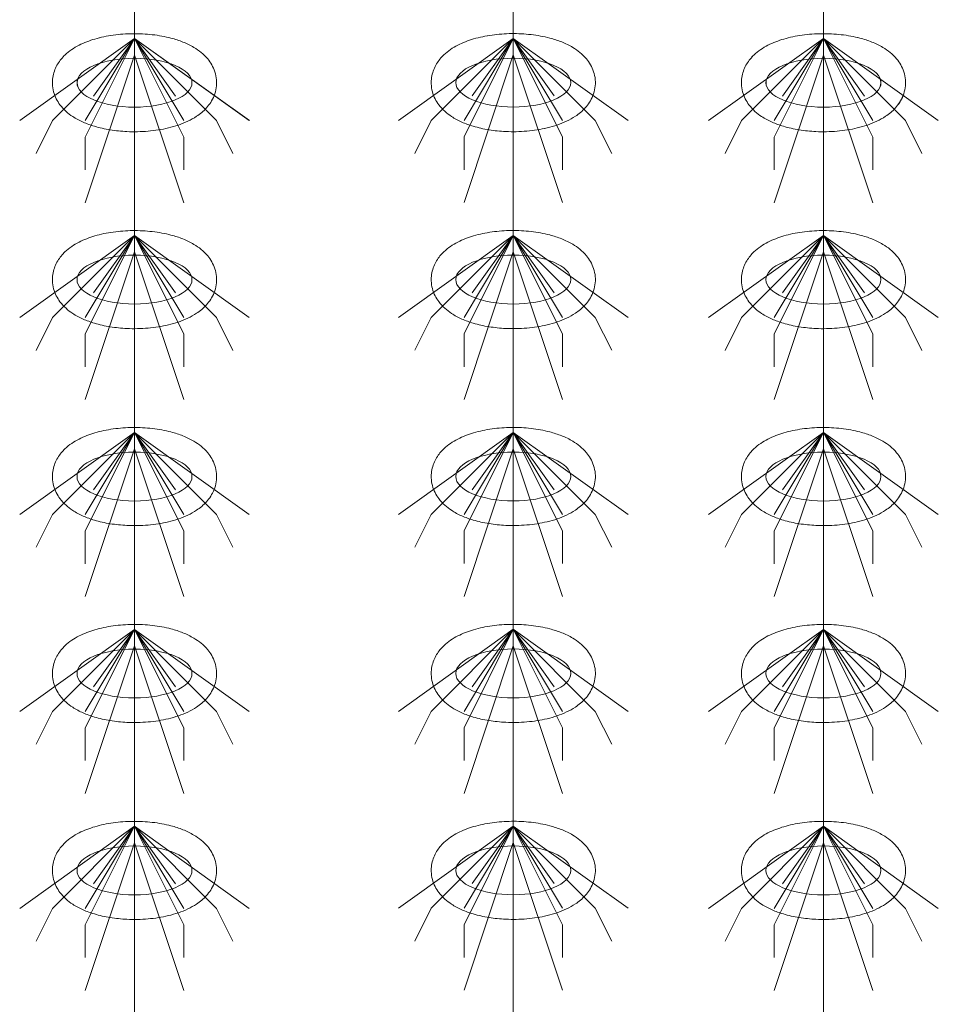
# Model space of a CAD drawing. Header units: metres. Extents: x 703769 to 722343, y 4313031 to 4317457.
# Tile 125 of 256: x 707802.82 to 707806.18, y 4313306.3 to 4313309.9. Entities that reach past the tile are written whole.
import ezdxf

# ---------------------------------------------------------------- set-up
doc = ezdxf.new("R2010")
doc.units = ezdxf.units.M
doc.header["$LTSCALE"] = 0.5
doc.layers.add('粗实线层', color=7, linetype='Continuous', lineweight=35)
doc.layers.add('设备', color=6, linetype='Continuous', lineweight=18)

# ---------------------------------------------------------------- blocks, each defined once
blk = doc.blocks.new('hh_1')
at = {"layer": '设备'}
for p, q in [((-268840, 164960), (-268910, 164910)), ((-268840, 164960), (-268890, 164910)), ((-268840, 164960), (-268870, 164900)), ((-268840, 164960), (-268870, 164910)), ((-268840, 164960), (-268865, 164925)), ((-268840, 164960), (-268790, 164910)), ((-268840, 164960), (-268815, 164925)), ((-268840, 164960), (-268770, 164910)), ((-268840, 164960), (-268810, 164910)), ((-268840, 164960), (-268810, 164900)), ((-268840, 164950), (-268870, 164860)), ((-268840, 164950), (-268810, 164860)), ((-268890, 164910), (-268900, 164890)), ((-268790, 164910), (-268780, 164890)), ((-268870, 164900), (-268870, 164880)), ((-268810, 164900), (-268810, 164880))]:
    blk.add_line(p, q, dxfattribs=at)
blk = doc.blocks.new('dawda')
at = {"layer": '设备', "color": 7}
for p, q in [((551427.02, 33373.42), (551427.02, 31373.38)), ((551657.93, 33373.42), (551657.93, 31373.42)), ((551847.03, 33373.42), (551847.03, 31373.38))]:
    blk.add_line(p, q, dxfattribs=at)
for centre in [(551427.02, 32630.55), (551427.03, 32630.55), (551657.94, 32630.59), (551657.94, 32630.59), (551847.03, 32630.55), (551847.04, 32630.55), (551427.02, 32510.55), (551657.94, 32510.59), (551847.03, 32510.55), (551427.02, 32390.55), (551657.94, 32390.59), (551847.03, 32390.55), (551427.02, 32270.55), (551657.94, 32270.59), (551847.03, 32270.55), (551427.02, 32150.55), (551657.94, 32150.59), (551847.03, 32150.55)]:
    blk.add_ellipse(centre, major_axis=(-35.04, 0), ratio=0.42498, dxfattribs=at)
for points in [[(551376.99, 32630.55), (551376.99, 32631.95), (551377.13, 32633.35), (551377.66, 32636.04), (551378.05, 32637.34), (551379.02, 32639.78), (551379.59, 32640.93), (551380.87, 32643.04), (551381.57, 32644.02), (551383.04, 32645.83), (551383.82, 32646.66), (551385.94, 32648.69), (551387.32, 32649.78), (551390.18, 32651.75), (551391.66, 32652.61), (551394.71, 32654.18), (551396.28, 32654.87), (551399.51, 32656.13), (551401.16, 32656.69), (551406.44, 32658.24), (551410.21, 32659.03), (551417.96, 32660.1), (551421.95, 32660.39), (551429.94, 32660.48), (551433.95, 32660.28), (551441.77, 32659.38), (551445.59, 32658.69), (551451.75, 32657.07), (551454.19, 32656.29), (551458.87, 32654.42), (551461.12, 32653.34), (551464.78, 32651.16), (551466.24, 32650.15), (551469.04, 32647.86), (551470.39, 32646.56), (551472.52, 32643.98), (551473.36, 32642.79), (551474.85, 32640.18), (551475.5, 32638.75), (551476.49, 32635.68), (551476.84, 32634.05), (551477.12, 32630.7), (551477.07, 32629), (551476.57, 32625.71), (551476.13, 32624.12), (551474.97, 32621.17), (551474.26, 32619.81), (551472.67, 32617.32), (551471.8, 32616.2), (551469.95, 32614.16), (551468.98, 32613.23), (551466.98, 32611.55), (551465.95, 32610.78), (551463.17, 32608.92), (551461.38, 32607.93), (551457.66, 32606.17), (551455.74, 32605.41), (551451.78, 32604.06), (551449.74, 32603.48), (551443.68, 32602.03), (551439.52, 32601.38), (551431.03, 32600.65), (551426.71, 32600.57), (551418.98, 32600.94), (551415.56, 32601.28), (551408.92, 32602.35), (551405.68, 32603.07), (551400.21, 32604.71), (551397.91, 32605.54), (551393.49, 32607.49), (551391.36, 32608.62), (551387.93, 32610.88), (551386.57, 32611.91), (551383.97, 32614.25), (551382.73, 32615.58), (551380.77, 32618.2), (551380, 32619.42), (551378.67, 32622.07), (551378.11, 32623.51), (551377.3, 32626.56), (551377.06, 32628.17), (551376.99, 32630.05), (551376.99, 32630.3), (551376.99, 32630.55)], [(551376.99, 32630.55), (551376.99, 32631.95), (551377.13, 32633.35), (551377.66, 32636.04), (551378.05, 32637.34), (551379.02, 32639.78), (551379.6, 32640.93), (551380.87, 32643.04), (551381.57, 32644.02), (551383.05, 32645.83), (551383.82, 32646.66), (551385.94, 32648.69), (551387.33, 32649.78), (551390.19, 32651.75), (551391.67, 32652.61), (551394.72, 32654.18), (551396.28, 32654.87), (551399.51, 32656.13), (551401.17, 32656.69), (551406.45, 32658.24), (551410.21, 32659.03), (551417.97, 32660.1), (551421.95, 32660.39), (551429.94, 32660.48), (551433.95, 32660.28), (551441.78, 32659.38), (551445.59, 32658.69), (551451.76, 32657.07), (551454.19, 32656.29), (551458.87, 32654.42), (551461.12, 32653.34), (551464.78, 32651.16), (551466.24, 32650.15), (551469.04, 32647.86), (551470.39, 32646.56), (551472.53, 32643.98), (551473.36, 32642.79), (551474.85, 32640.18), (551475.5, 32638.75), (551476.5, 32635.68), (551476.84, 32634.05), (551477.13, 32630.7), (551477.07, 32629), (551476.57, 32625.71), (551476.13, 32624.12), (551474.98, 32621.17), (551474.27, 32619.81), (551472.68, 32617.32), (551471.8, 32616.2), (551469.96, 32614.16), (551468.99, 32613.23), (551466.99, 32611.55), (551465.96, 32610.78), (551463.17, 32608.92), (551461.38, 32607.93), (551457.67, 32606.17), (551455.75, 32605.41), (551451.79, 32604.06), (551449.74, 32603.48), (551443.68, 32602.03), (551439.52, 32601.38), (551431.04, 32600.65), (551426.71, 32600.57), (551418.98, 32600.94), (551415.57, 32601.28), (551408.92, 32602.35), (551405.69, 32603.07), (551400.21, 32604.71), (551397.91, 32605.54), (551393.49, 32607.49), (551391.37, 32608.62), (551387.93, 32610.88), (551386.57, 32611.91), (551383.97, 32614.25), (551382.73, 32615.58), (551380.77, 32618.2), (551380.01, 32619.42), (551378.68, 32622.07), (551378.12, 32623.51), (551377.31, 32626.56), (551377.06, 32628.17), (551376.99, 32630.05), (551376.99, 32630.3), (551376.99, 32630.55)], [(551607.9, 32630.59), (551607.9, 32631.99), (551608.04, 32633.38), (551608.57, 32636.08), (551608.96, 32637.38), (551609.93, 32639.82), (551610.51, 32640.96), (551611.78, 32643.08), (551612.48, 32644.06), (551613.96, 32645.86), (551614.73, 32646.69), (551616.85, 32648.72), (551618.24, 32649.82), (551621.1, 32651.78), (551622.58, 32652.65), (551625.63, 32654.21), (551627.19, 32654.91), (551630.42, 32656.17), (551632.07, 32656.73), (551637.36, 32658.28), (551641.12, 32659.06), (551648.87, 32660.14), (551652.86, 32660.43), (551660.85, 32660.52), (551664.86, 32660.32), (551672.68, 32659.42), (551676.5, 32658.72), (551682.67, 32657.11), (551685.1, 32656.32), (551689.78, 32654.46), (551692.03, 32653.38), (551695.69, 32651.19), (551697.15, 32650.19), (551699.95, 32647.89), (551701.3, 32646.59), (551703.43, 32644.01), (551704.27, 32642.83), (551705.76, 32640.21), (551706.41, 32638.78), (551707.41, 32635.72), (551707.75, 32634.08), (551708.04, 32630.74), (551707.98, 32629.04), (551707.48, 32625.74), (551707.04, 32624.15), (551705.89, 32621.2), (551705.17, 32619.84), (551703.59, 32617.36), (551702.71, 32616.24), (551700.87, 32614.19), (551699.9, 32613.27), (551697.9, 32611.58), (551696.87, 32610.82), (551694.08, 32608.96), (551692.29, 32607.97), (551688.58, 32606.21), (551686.66, 32605.44), (551682.7, 32604.1), (551680.65, 32603.51), (551674.59, 32602.07), (551670.43, 32601.42), (551661.95, 32600.69), (551657.62, 32600.61), (551649.89, 32600.97), (551646.48, 32601.32), (551639.83, 32602.39), (551636.6, 32603.11), (551631.12, 32604.74), (551628.82, 32605.57), (551624.4, 32607.53), (551622.28, 32608.65), (551618.84, 32610.91), (551617.48, 32611.94), (551614.88, 32614.29), (551613.64, 32615.61), (551611.68, 32618.24), (551610.91, 32619.45), (551609.59, 32622.11), (551609.03, 32623.55), (551608.22, 32626.6), (551607.97, 32628.21), (551607.9, 32630.09), (551607.9, 32630.34), (551607.9, 32630.59)], [(551607.9, 32630.59), (551607.9, 32631.99), (551608.04, 32633.38), (551608.57, 32636.08), (551608.96, 32637.38), (551609.93, 32639.82), (551610.51, 32640.96), (551611.79, 32643.08), (551612.49, 32644.06), (551613.96, 32645.86), (551614.74, 32646.69), (551616.86, 32648.72), (551618.24, 32649.82), (551621.1, 32651.78), (551622.58, 32652.65), (551625.63, 32654.21), (551627.2, 32654.91), (551630.42, 32656.17), (551632.08, 32656.73), (551637.36, 32658.28), (551641.12, 32659.06), (551648.88, 32660.14), (551652.86, 32660.43), (551660.86, 32660.52), (551664.86, 32660.32), (551672.69, 32659.42), (551676.51, 32658.72), (551682.67, 32657.11), (551685.1, 32656.32), (551689.79, 32654.46), (551692.04, 32653.38), (551695.69, 32651.19), (551697.15, 32650.19), (551699.96, 32647.89), (551701.3, 32646.59), (551703.44, 32644.01), (551704.28, 32642.83), (551705.77, 32640.21), (551706.42, 32638.78), (551707.41, 32635.72), (551707.75, 32634.08), (551708.04, 32630.74), (551707.98, 32629.04), (551707.48, 32625.74), (551707.05, 32624.15), (551705.89, 32621.2), (551705.18, 32619.84), (551703.59, 32617.36), (551702.71, 32616.24), (551700.87, 32614.19), (551699.9, 32613.27), (551697.9, 32611.58), (551696.87, 32610.82), (551694.09, 32608.96), (551692.29, 32607.97), (551688.58, 32606.21), (551686.66, 32605.44), (551682.7, 32604.1), (551680.66, 32603.51), (551674.59, 32602.07), (551670.44, 32601.42), (551661.95, 32600.69), (551657.62, 32600.61), (551649.9, 32600.97), (551646.48, 32601.32), (551639.83, 32602.39), (551636.6, 32603.11), (551631.13, 32604.74), (551628.83, 32605.57), (551624.4, 32607.53), (551622.28, 32608.65), (551618.84, 32610.91), (551617.49, 32611.94), (551614.89, 32614.29), (551613.64, 32615.61), (551611.68, 32618.24), (551610.92, 32619.45), (551609.59, 32622.11), (551609.03, 32623.55), (551608.22, 32626.6), (551607.97, 32628.21), (551607.91, 32630.09), (551607.9, 32630.34), (551607.9, 32630.59)], [(551797, 32630.55), (551797, 32631.95), (551797.14, 32633.35), (551797.67, 32636.04), (551798.06, 32637.34), (551799.03, 32639.78), (551799.6, 32640.93), (551800.88, 32643.04), (551801.58, 32644.02), (551803.06, 32645.83), (551803.83, 32646.66), (551805.95, 32648.69), (551807.33, 32649.78), (551810.19, 32651.75), (551811.67, 32652.61), (551814.72, 32654.18), (551816.29, 32654.87), (551819.52, 32656.13), (551821.17, 32656.69), (551826.45, 32658.24), (551830.22, 32659.03), (551837.97, 32660.1), (551841.96, 32660.39), (551849.95, 32660.48), (551853.96, 32660.28), (551861.78, 32659.38), (551865.6, 32658.69), (551871.76, 32657.07), (551874.2, 32656.29), (551878.88, 32654.42), (551881.13, 32653.34), (551884.79, 32651.16), (551886.25, 32650.15), (551889.05, 32647.86), (551890.4, 32646.56), (551892.53, 32643.98), (551893.37, 32642.79), (551894.86, 32640.18), (551895.51, 32638.75), (551896.51, 32635.68), (551896.85, 32634.05), (551897.13, 32630.7), (551897.08, 32629), (551896.58, 32625.71), (551896.14, 32624.12), (551894.98, 32621.17), (551894.27, 32619.81), (551892.68, 32617.32), (551891.81, 32616.2), (551889.96, 32614.16), (551889, 32613.23), (551886.99, 32611.55), (551885.96, 32610.78), (551883.18, 32608.92), (551881.39, 32607.93), (551877.67, 32606.17), (551875.75, 32605.41), (551871.79, 32604.06), (551869.75, 32603.48), (551863.69, 32602.03), (551859.53, 32601.38), (551851.04, 32600.65), (551846.72, 32600.57), (551838.99, 32600.94), (551835.57, 32601.28), (551828.93, 32602.35), (551825.7, 32603.07), (551820.22, 32604.71), (551817.92, 32605.54), (551813.5, 32607.49), (551811.37, 32608.62), (551807.94, 32610.88), (551806.58, 32611.91), (551803.98, 32614.25), (551802.74, 32615.58), (551800.78, 32618.2), (551800.01, 32619.42), (551798.68, 32622.07), (551798.12, 32623.51), (551797.31, 32626.56), (551797.07, 32628.17), (551797, 32630.05), (551797, 32630.3), (551797, 32630.55)], [(551797, 32630.55), (551797, 32631.95), (551797.14, 32633.35), (551797.67, 32636.04), (551798.06, 32637.34), (551799.03, 32639.78), (551799.61, 32640.93), (551800.88, 32643.04), (551801.58, 32644.02), (551803.06, 32645.83), (551803.84, 32646.66), (551805.95, 32648.69), (551807.34, 32649.78), (551810.2, 32651.75), (551811.68, 32652.61), (551814.73, 32654.18), (551816.3, 32654.87), (551819.52, 32656.13), (551821.18, 32656.69), (551826.46, 32658.24), (551830.22, 32659.03), (551837.98, 32660.1), (551841.96, 32660.39), (551849.96, 32660.48), (551853.96, 32660.28), (551861.79, 32659.38), (551865.6, 32658.69), (551871.77, 32657.07), (551874.2, 32656.29), (551878.88, 32654.42), (551881.13, 32653.34), (551884.79, 32651.16), (551886.25, 32650.15), (551889.05, 32647.86), (551890.4, 32646.56), (551892.54, 32643.98), (551893.38, 32642.79), (551894.86, 32640.18), (551895.51, 32638.75), (551896.51, 32635.68), (551896.85, 32634.05), (551897.14, 32630.7), (551897.08, 32629), (551896.58, 32625.71), (551896.14, 32624.12), (551894.99, 32621.17), (551894.28, 32619.81), (551892.69, 32617.32), (551891.81, 32616.2), (551889.97, 32614.16), (551889, 32613.23), (551887, 32611.55), (551885.97, 32610.78), (551883.18, 32608.92), (551881.39, 32607.93), (551877.68, 32606.17), (551875.76, 32605.41), (551871.8, 32604.06), (551869.76, 32603.48), (551863.69, 32602.03), (551859.53, 32601.38), (551851.05, 32600.65), (551846.72, 32600.57), (551838.99, 32600.94), (551835.58, 32601.28), (551828.93, 32602.35), (551825.7, 32603.07), (551820.22, 32604.71), (551817.93, 32605.54), (551813.5, 32607.49), (551811.38, 32608.62), (551807.94, 32610.88), (551806.58, 32611.91), (551803.98, 32614.25), (551802.74, 32615.58), (551800.78, 32618.2), (551800.02, 32619.42), (551798.69, 32622.07), (551798.13, 32623.51), (551797.32, 32626.56), (551797.07, 32628.17), (551797.01, 32630.05), (551797, 32630.3), (551797, 32630.55)], [(551376.99, 32510.55), (551376.99, 32511.95), (551377.13, 32513.35), (551377.66, 32516.04), (551378.05, 32517.34), (551379.02, 32519.78), (551379.59, 32520.93), (551380.87, 32523.04), (551381.57, 32524.02), (551383.04, 32525.83), (551383.82, 32526.66), (551385.94, 32528.69), (551387.32, 32529.78), (551390.18, 32531.75), (551391.66, 32532.61), (551394.71, 32534.18), (551396.28, 32534.87), (551399.51, 32536.13), (551401.16, 32536.69), (551406.44, 32538.24), (551410.21, 32539.03), (551417.96, 32540.1), (551421.95, 32540.39), (551429.94, 32540.48), (551433.95, 32540.28), (551441.77, 32539.38), (551445.59, 32538.69), (551451.75, 32537.07), (551454.19, 32536.29), (551458.87, 32534.42), (551461.12, 32533.34), (551464.78, 32531.16), (551466.24, 32530.15), (551469.04, 32527.86), (551470.39, 32526.56), (551472.52, 32523.98), (551473.36, 32522.79), (551474.85, 32520.18), (551475.5, 32518.75), (551476.49, 32515.68), (551476.84, 32514.05), (551477.12, 32510.7), (551477.07, 32509), (551476.57, 32505.71), (551476.13, 32504.12), (551474.97, 32501.17), (551474.26, 32499.81), (551472.67, 32497.32), (551471.8, 32496.2), (551469.95, 32494.16), (551468.98, 32493.23), (551466.98, 32491.55), (551465.95, 32490.78), (551463.17, 32488.92), (551461.38, 32487.93), (551457.66, 32486.17), (551455.74, 32485.41), (551451.78, 32484.06), (551449.74, 32483.48), (551443.68, 32482.03), (551439.52, 32481.38), (551431.03, 32480.65), (551426.71, 32480.57), (551418.98, 32480.94), (551415.56, 32481.28), (551408.92, 32482.35), (551405.68, 32483.07), (551400.21, 32484.71), (551397.91, 32485.54), (551393.49, 32487.49), (551391.36, 32488.62), (551387.93, 32490.88), (551386.57, 32491.91), (551383.97, 32494.25), (551382.73, 32495.58), (551380.77, 32498.2), (551380, 32499.42), (551378.67, 32502.07), (551378.11, 32503.51), (551377.3, 32506.56), (551377.06, 32508.17), (551376.99, 32510.05), (551376.99, 32510.3), (551376.99, 32510.55)], [(551607.9, 32510.59), (551607.9, 32511.99), (551608.04, 32513.38), (551608.57, 32516.08), (551608.96, 32517.38), (551609.93, 32519.82), (551610.51, 32520.96), (551611.78, 32523.08), (551612.48, 32524.06), (551613.96, 32525.86), (551614.73, 32526.69), (551616.85, 32528.72), (551618.24, 32529.82), (551621.1, 32531.78), (551622.58, 32532.65), (551625.63, 32534.21), (551627.19, 32534.91), (551630.42, 32536.17), (551632.07, 32536.73), (551637.36, 32538.28), (551641.12, 32539.06), (551648.87, 32540.14), (551652.86, 32540.43), (551660.85, 32540.52), (551664.86, 32540.32), (551672.68, 32539.42), (551676.5, 32538.72), (551682.67, 32537.11), (551685.1, 32536.32), (551689.78, 32534.46), (551692.03, 32533.38), (551695.69, 32531.19), (551697.15, 32530.19), (551699.95, 32527.89), (551701.3, 32526.59), (551703.43, 32524.01), (551704.27, 32522.83), (551705.76, 32520.21), (551706.41, 32518.78), (551707.41, 32515.72), (551707.75, 32514.08), (551708.04, 32510.74), (551707.98, 32509.04), (551707.48, 32505.74), (551707.04, 32504.15), (551705.89, 32501.2), (551705.17, 32499.84), (551703.59, 32497.36), (551702.71, 32496.24), (551700.87, 32494.19), (551699.9, 32493.27), (551697.9, 32491.58), (551696.87, 32490.82), (551694.08, 32488.96), (551692.29, 32487.97), (551688.58, 32486.21), (551686.66, 32485.44), (551682.7, 32484.1), (551680.65, 32483.51), (551674.59, 32482.07), (551670.43, 32481.42), (551661.95, 32480.69), (551657.62, 32480.61), (551649.89, 32480.97), (551646.48, 32481.32), (551639.83, 32482.39), (551636.6, 32483.11), (551631.12, 32484.74), (551628.82, 32485.57), (551624.4, 32487.53), (551622.28, 32488.65), (551618.84, 32490.91), (551617.48, 32491.94), (551614.88, 32494.29), (551613.64, 32495.61), (551611.68, 32498.24), (551610.91, 32499.45), (551609.59, 32502.11), (551609.03, 32503.55), (551608.22, 32506.6), (551607.97, 32508.21), (551607.9, 32510.09), (551607.9, 32510.34), (551607.9, 32510.59)], [(551797, 32510.55), (551797, 32511.95), (551797.14, 32513.35), (551797.67, 32516.04), (551798.06, 32517.34), (551799.03, 32519.78), (551799.6, 32520.93), (551800.88, 32523.04), (551801.58, 32524.02), (551803.06, 32525.83), (551803.83, 32526.66), (551805.95, 32528.69), (551807.33, 32529.78), (551810.19, 32531.75), (551811.67, 32532.61), (551814.72, 32534.18), (551816.29, 32534.87), (551819.52, 32536.13), (551821.17, 32536.69), (551826.45, 32538.24), (551830.22, 32539.03), (551837.97, 32540.1), (551841.96, 32540.39), (551849.95, 32540.48), (551853.96, 32540.28), (551861.78, 32539.38), (551865.6, 32538.69), (551871.76, 32537.07), (551874.2, 32536.29), (551878.88, 32534.42), (551881.13, 32533.34), (551884.79, 32531.16), (551886.25, 32530.15), (551889.05, 32527.86), (551890.4, 32526.56), (551892.53, 32523.98), (551893.37, 32522.79), (551894.86, 32520.18), (551895.51, 32518.75), (551896.51, 32515.68), (551896.85, 32514.05), (551897.13, 32510.7), (551897.08, 32509), (551896.58, 32505.71), (551896.14, 32504.12), (551894.98, 32501.17), (551894.27, 32499.81), (551892.68, 32497.32), (551891.81, 32496.2), (551889.96, 32494.16), (551889, 32493.23), (551886.99, 32491.55), (551885.96, 32490.78), (551883.18, 32488.92), (551881.39, 32487.93), (551877.67, 32486.17), (551875.75, 32485.41), (551871.79, 32484.06), (551869.75, 32483.48), (551863.69, 32482.03), (551859.53, 32481.38), (551851.04, 32480.65), (551846.72, 32480.57), (551838.99, 32480.94), (551835.57, 32481.28), (551828.93, 32482.35), (551825.7, 32483.07), (551820.22, 32484.71), (551817.92, 32485.54), (551813.5, 32487.49), (551811.37, 32488.62), (551807.94, 32490.88), (551806.58, 32491.91), (551803.98, 32494.25), (551802.74, 32495.58), (551800.78, 32498.2), (551800.01, 32499.42), (551798.68, 32502.07), (551798.12, 32503.51), (551797.31, 32506.56), (551797.07, 32508.17), (551797, 32510.05), (551797, 32510.3), (551797, 32510.55)], [(551376.99, 32390.55), (551376.99, 32391.95), (551377.13, 32393.35), (551377.66, 32396.04), (551378.05, 32397.34), (551379.02, 32399.78), (551379.59, 32400.93), (551380.87, 32403.04), (551381.57, 32404.02), (551383.04, 32405.83), (551383.82, 32406.66), (551385.94, 32408.69), (551387.32, 32409.78), (551390.18, 32411.75), (551391.66, 32412.61), (551394.71, 32414.18), (551396.28, 32414.87), (551399.51, 32416.13), (551401.16, 32416.69), (551406.44, 32418.24), (551410.21, 32419.03), (551417.96, 32420.1), (551421.95, 32420.39), (551429.94, 32420.48), (551433.95, 32420.28), (551441.77, 32419.38), (551445.59, 32418.69), (551451.75, 32417.07), (551454.19, 32416.29), (551458.87, 32414.42), (551461.12, 32413.34), (551464.78, 32411.16), (551466.24, 32410.15), (551469.04, 32407.86), (551470.39, 32406.56), (551472.52, 32403.98), (551473.36, 32402.79), (551474.85, 32400.18), (551475.5, 32398.75), (551476.49, 32395.68), (551476.84, 32394.05), (551477.12, 32390.7), (551477.07, 32389), (551476.57, 32385.71), (551476.13, 32384.12), (551474.97, 32381.17), (551474.26, 32379.81), (551472.67, 32377.32), (551471.8, 32376.2), (551469.95, 32374.16), (551468.98, 32373.23), (551466.98, 32371.55), (551465.95, 32370.78), (551463.17, 32368.92), (551461.38, 32367.93), (551457.66, 32366.17), (551455.74, 32365.41), (551451.78, 32364.06), (551449.74, 32363.48), (551443.68, 32362.03), (551439.52, 32361.38), (551431.03, 32360.65), (551426.71, 32360.57), (551418.98, 32360.94), (551415.56, 32361.28), (551408.92, 32362.35), (551405.68, 32363.07), (551400.21, 32364.71), (551397.91, 32365.54), (551393.49, 32367.49), (551391.36, 32368.62), (551387.93, 32370.88), (551386.57, 32371.91), (551383.97, 32374.25), (551382.73, 32375.58), (551380.77, 32378.2), (551380, 32379.42), (551378.67, 32382.07), (551378.11, 32383.51), (551377.3, 32386.56), (551377.06, 32388.17), (551376.99, 32390.05), (551376.99, 32390.3), (551376.99, 32390.55)], [(551607.9, 32390.59), (551607.9, 32391.99), (551608.04, 32393.38), (551608.57, 32396.08), (551608.96, 32397.38), (551609.93, 32399.82), (551610.51, 32400.96), (551611.78, 32403.08), (551612.48, 32404.06), (551613.96, 32405.86), (551614.73, 32406.69), (551616.85, 32408.72), (551618.24, 32409.82), (551621.1, 32411.78), (551622.58, 32412.65), (551625.63, 32414.21), (551627.19, 32414.91), (551630.42, 32416.17), (551632.07, 32416.73), (551637.36, 32418.28), (551641.12, 32419.06), (551648.87, 32420.14), (551652.86, 32420.43), (551660.85, 32420.52), (551664.86, 32420.32), (551672.68, 32419.42), (551676.5, 32418.72), (551682.67, 32417.11), (551685.1, 32416.32), (551689.78, 32414.46), (551692.03, 32413.38), (551695.69, 32411.19), (551697.15, 32410.19), (551699.95, 32407.89), (551701.3, 32406.59), (551703.43, 32404.01), (551704.27, 32402.83), (551705.76, 32400.21), (551706.41, 32398.78), (551707.41, 32395.72), (551707.75, 32394.08), (551708.04, 32390.74), (551707.98, 32389.04), (551707.48, 32385.74), (551707.04, 32384.15), (551705.89, 32381.2), (551705.17, 32379.84), (551703.59, 32377.36), (551702.71, 32376.24), (551700.87, 32374.19), (551699.9, 32373.27), (551697.9, 32371.58), (551696.87, 32370.82), (551694.08, 32368.96), (551692.29, 32367.97), (551688.58, 32366.21), (551686.66, 32365.44), (551682.7, 32364.1), (551680.65, 32363.51), (551674.59, 32362.07), (551670.43, 32361.42), (551661.95, 32360.69), (551657.62, 32360.61), (551649.89, 32360.97), (551646.48, 32361.32), (551639.83, 32362.39), (551636.6, 32363.11), (551631.12, 32364.74), (551628.82, 32365.57), (551624.4, 32367.53), (551622.28, 32368.65), (551618.84, 32370.91), (551617.48, 32371.94), (551614.88, 32374.29), (551613.64, 32375.61), (551611.68, 32378.24), (551610.91, 32379.45), (551609.59, 32382.11), (551609.03, 32383.55), (551608.22, 32386.6), (551607.97, 32388.21), (551607.9, 32390.09), (551607.9, 32390.34), (551607.9, 32390.59)], [(551797, 32390.55), (551797, 32391.95), (551797.14, 32393.35), (551797.67, 32396.04), (551798.06, 32397.34), (551799.03, 32399.78), (551799.6, 32400.93), (551800.88, 32403.04), (551801.58, 32404.02), (551803.06, 32405.83), (551803.83, 32406.66), (551805.95, 32408.69), (551807.33, 32409.78), (551810.19, 32411.75), (551811.67, 32412.61), (551814.72, 32414.18), (551816.29, 32414.87), (551819.52, 32416.13), (551821.17, 32416.69), (551826.45, 32418.24), (551830.22, 32419.03), (551837.97, 32420.1), (551841.96, 32420.39), (551849.95, 32420.48), (551853.96, 32420.28), (551861.78, 32419.38), (551865.6, 32418.69), (551871.76, 32417.07), (551874.2, 32416.29), (551878.88, 32414.42), (551881.13, 32413.34), (551884.79, 32411.16), (551886.25, 32410.15), (551889.05, 32407.86), (551890.4, 32406.56), (551892.53, 32403.98), (551893.37, 32402.79), (551894.86, 32400.18), (551895.51, 32398.75), (551896.51, 32395.68), (551896.85, 32394.05), (551897.13, 32390.7), (551897.08, 32389), (551896.58, 32385.71), (551896.14, 32384.12), (551894.98, 32381.17), (551894.27, 32379.81), (551892.68, 32377.32), (551891.81, 32376.2), (551889.96, 32374.16), (551889, 32373.23), (551886.99, 32371.55), (551885.96, 32370.78), (551883.18, 32368.92), (551881.39, 32367.93), (551877.67, 32366.17), (551875.75, 32365.41), (551871.79, 32364.06), (551869.75, 32363.48), (551863.69, 32362.03), (551859.53, 32361.38), (551851.04, 32360.65), (551846.72, 32360.57), (551838.99, 32360.94), (551835.57, 32361.28), (551828.93, 32362.35), (551825.7, 32363.07), (551820.22, 32364.71), (551817.92, 32365.54), (551813.5, 32367.49), (551811.37, 32368.62), (551807.94, 32370.88), (551806.58, 32371.91), (551803.98, 32374.25), (551802.74, 32375.58), (551800.78, 32378.2), (551800.01, 32379.42), (551798.68, 32382.07), (551798.12, 32383.51), (551797.31, 32386.56), (551797.07, 32388.17), (551797, 32390.05), (551797, 32390.3), (551797, 32390.55)], [(551376.99, 32270.55), (551376.99, 32271.95), (551377.13, 32273.35), (551377.66, 32276.04), (551378.05, 32277.34), (551379.02, 32279.78), (551379.59, 32280.93), (551380.87, 32283.04), (551381.57, 32284.02), (551383.04, 32285.83), (551383.82, 32286.66), (551385.94, 32288.69), (551387.32, 32289.78), (551390.18, 32291.75), (551391.66, 32292.61), (551394.71, 32294.18), (551396.28, 32294.87), (551399.51, 32296.13), (551401.16, 32296.69), (551406.44, 32298.24), (551410.21, 32299.03), (551417.96, 32300.1), (551421.95, 32300.39), (551429.94, 32300.48), (551433.95, 32300.28), (551441.77, 32299.38), (551445.59, 32298.69), (551451.75, 32297.07), (551454.19, 32296.29), (551458.87, 32294.42), (551461.12, 32293.34), (551464.78, 32291.16), (551466.24, 32290.15), (551469.04, 32287.86), (551470.39, 32286.56), (551472.52, 32283.98), (551473.36, 32282.79), (551474.85, 32280.18), (551475.5, 32278.75), (551476.49, 32275.68), (551476.84, 32274.05), (551477.12, 32270.7), (551477.07, 32269), (551476.57, 32265.71), (551476.13, 32264.12), (551474.97, 32261.17), (551474.26, 32259.81), (551472.67, 32257.32), (551471.8, 32256.2), (551469.95, 32254.16), (551468.98, 32253.23), (551466.98, 32251.55), (551465.95, 32250.78), (551463.17, 32248.92), (551461.38, 32247.93), (551457.66, 32246.17), (551455.74, 32245.41), (551451.78, 32244.06), (551449.74, 32243.48), (551443.68, 32242.03), (551439.52, 32241.38), (551431.03, 32240.65), (551426.71, 32240.57), (551418.98, 32240.94), (551415.56, 32241.28), (551408.92, 32242.35), (551405.68, 32243.07), (551400.21, 32244.71), (551397.91, 32245.54), (551393.49, 32247.49), (551391.36, 32248.62), (551387.93, 32250.88), (551386.57, 32251.91), (551383.97, 32254.25), (551382.73, 32255.58), (551380.77, 32258.2), (551380, 32259.42), (551378.67, 32262.07), (551378.11, 32263.51), (551377.3, 32266.56), (551377.06, 32268.17), (551376.99, 32270.05), (551376.99, 32270.3), (551376.99, 32270.55)], [(551607.9, 32270.59), (551607.9, 32271.99), (551608.04, 32273.38), (551608.57, 32276.08), (551608.96, 32277.38), (551609.93, 32279.82), (551610.51, 32280.96), (551611.78, 32283.08), (551612.48, 32284.06), (551613.96, 32285.86), (551614.73, 32286.69), (551616.85, 32288.72), (551618.24, 32289.82), (551621.1, 32291.78), (551622.58, 32292.65), (551625.63, 32294.21), (551627.19, 32294.91), (551630.42, 32296.17), (551632.07, 32296.73), (551637.36, 32298.28), (551641.12, 32299.06), (551648.87, 32300.14), (551652.86, 32300.43), (551660.85, 32300.52), (551664.86, 32300.32), (551672.68, 32299.42), (551676.5, 32298.72), (551682.67, 32297.11), (551685.1, 32296.32), (551689.78, 32294.46), (551692.03, 32293.38), (551695.69, 32291.19), (551697.15, 32290.19), (551699.95, 32287.89), (551701.3, 32286.59), (551703.43, 32284.01), (551704.27, 32282.83), (551705.76, 32280.21), (551706.41, 32278.78), (551707.41, 32275.72), (551707.75, 32274.08), (551708.04, 32270.74), (551707.98, 32269.04), (551707.48, 32265.74), (551707.04, 32264.15), (551705.89, 32261.2), (551705.17, 32259.84), (551703.59, 32257.36), (551702.71, 32256.24), (551700.87, 32254.19), (551699.9, 32253.27), (551697.9, 32251.58), (551696.87, 32250.82), (551694.08, 32248.96), (551692.29, 32247.97), (551688.58, 32246.21), (551686.66, 32245.44), (551682.7, 32244.1), (551680.65, 32243.51), (551674.59, 32242.07), (551670.43, 32241.42), (551661.95, 32240.69), (551657.62, 32240.61), (551649.89, 32240.97), (551646.48, 32241.32), (551639.83, 32242.39), (551636.6, 32243.11), (551631.12, 32244.74), (551628.82, 32245.57), (551624.4, 32247.53), (551622.28, 32248.65), (551618.84, 32250.91), (551617.48, 32251.94), (551614.88, 32254.29), (551613.64, 32255.61), (551611.68, 32258.24), (551610.91, 32259.45), (551609.59, 32262.11), (551609.03, 32263.55), (551608.22, 32266.6), (551607.97, 32268.21), (551607.9, 32270.09), (551607.9, 32270.34), (551607.9, 32270.59)], [(551797, 32270.55), (551797, 32271.95), (551797.14, 32273.35), (551797.67, 32276.04), (551798.06, 32277.34), (551799.03, 32279.78), (551799.6, 32280.93), (551800.88, 32283.04), (551801.58, 32284.02), (551803.06, 32285.83), (551803.83, 32286.66), (551805.95, 32288.69), (551807.33, 32289.78), (551810.19, 32291.75), (551811.67, 32292.61), (551814.72, 32294.18), (551816.29, 32294.87), (551819.52, 32296.13), (551821.17, 32296.69), (551826.45, 32298.24), (551830.22, 32299.03), (551837.97, 32300.1), (551841.96, 32300.39), (551849.95, 32300.48), (551853.96, 32300.28), (551861.78, 32299.38), (551865.6, 32298.69), (551871.76, 32297.07), (551874.2, 32296.29), (551878.88, 32294.42), (551881.13, 32293.34), (551884.79, 32291.16), (551886.25, 32290.15), (551889.05, 32287.86), (551890.4, 32286.56), (551892.53, 32283.98), (551893.37, 32282.79), (551894.86, 32280.18), (551895.51, 32278.75), (551896.51, 32275.68), (551896.85, 32274.05), (551897.13, 32270.7), (551897.08, 32269), (551896.58, 32265.71), (551896.14, 32264.12), (551894.98, 32261.17), (551894.27, 32259.81), (551892.68, 32257.32), (551891.81, 32256.2), (551889.96, 32254.16), (551889, 32253.23), (551886.99, 32251.55), (551885.96, 32250.78), (551883.18, 32248.92), (551881.39, 32247.93), (551877.67, 32246.17), (551875.75, 32245.41), (551871.79, 32244.06), (551869.75, 32243.48), (551863.69, 32242.03), (551859.53, 32241.38), (551851.04, 32240.65), (551846.72, 32240.57), (551838.99, 32240.94), (551835.57, 32241.28), (551828.93, 32242.35), (551825.7, 32243.07), (551820.22, 32244.71), (551817.92, 32245.54), (551813.5, 32247.49), (551811.37, 32248.62), (551807.94, 32250.88), (551806.58, 32251.91), (551803.98, 32254.25), (551802.74, 32255.58), (551800.78, 32258.2), (551800.01, 32259.42), (551798.68, 32262.07), (551798.12, 32263.51), (551797.31, 32266.56), (551797.07, 32268.17), (551797, 32270.05), (551797, 32270.3), (551797, 32270.55)], [(551376.99, 32150.55), (551376.99, 32151.95), (551377.13, 32153.35), (551377.66, 32156.04), (551378.05, 32157.34), (551379.02, 32159.78), (551379.59, 32160.93), (551380.87, 32163.04), (551381.57, 32164.02), (551383.04, 32165.83), (551383.82, 32166.66), (551385.94, 32168.69), (551387.32, 32169.78), (551390.18, 32171.75), (551391.66, 32172.61), (551394.71, 32174.18), (551396.28, 32174.87), (551399.51, 32176.13), (551401.16, 32176.69), (551406.44, 32178.24), (551410.21, 32179.03), (551417.96, 32180.1), (551421.95, 32180.39), (551429.94, 32180.48), (551433.95, 32180.28), (551441.77, 32179.38), (551445.59, 32178.69), (551451.75, 32177.07), (551454.19, 32176.29), (551458.87, 32174.42), (551461.12, 32173.34), (551464.78, 32171.16), (551466.24, 32170.15), (551469.04, 32167.86), (551470.39, 32166.56), (551472.52, 32163.98), (551473.36, 32162.79), (551474.85, 32160.18), (551475.5, 32158.75), (551476.49, 32155.68), (551476.84, 32154.05), (551477.12, 32150.7), (551477.07, 32149), (551476.57, 32145.71), (551476.13, 32144.12), (551474.97, 32141.17), (551474.26, 32139.81), (551472.67, 32137.32), (551471.8, 32136.2), (551469.95, 32134.16), (551468.98, 32133.23), (551466.98, 32131.55), (551465.95, 32130.78), (551463.17, 32128.92), (551461.38, 32127.93), (551457.66, 32126.17), (551455.74, 32125.41), (551451.78, 32124.06), (551449.74, 32123.48), (551443.68, 32122.03), (551439.52, 32121.38), (551431.03, 32120.65), (551426.71, 32120.57), (551418.98, 32120.94), (551415.56, 32121.28), (551408.92, 32122.35), (551405.68, 32123.07), (551400.21, 32124.71), (551397.91, 32125.54), (551393.49, 32127.49), (551391.36, 32128.62), (551387.93, 32130.88), (551386.57, 32131.91), (551383.97, 32134.25), (551382.73, 32135.58), (551380.77, 32138.2), (551380, 32139.42), (551378.67, 32142.07), (551378.11, 32143.51), (551377.3, 32146.56), (551377.06, 32148.17), (551376.99, 32150.05), (551376.99, 32150.3), (551376.99, 32150.55)], [(551607.9, 32150.59), (551607.9, 32151.99), (551608.04, 32153.38), (551608.57, 32156.08), (551608.96, 32157.38), (551609.93, 32159.82), (551610.51, 32160.96), (551611.78, 32163.08), (551612.48, 32164.06), (551613.96, 32165.86), (551614.73, 32166.69), (551616.85, 32168.72), (551618.24, 32169.82), (551621.1, 32171.78), (551622.58, 32172.65), (551625.63, 32174.21), (551627.19, 32174.91), (551630.42, 32176.17), (551632.07, 32176.73), (551637.36, 32178.28), (551641.12, 32179.06), (551648.87, 32180.14), (551652.86, 32180.43), (551660.85, 32180.52), (551664.86, 32180.32), (551672.68, 32179.42), (551676.5, 32178.72), (551682.67, 32177.11), (551685.1, 32176.32), (551689.78, 32174.46), (551692.03, 32173.38), (551695.69, 32171.19), (551697.15, 32170.19), (551699.95, 32167.89), (551701.3, 32166.59), (551703.43, 32164.01), (551704.27, 32162.83), (551705.76, 32160.21), (551706.41, 32158.78), (551707.41, 32155.72), (551707.75, 32154.08), (551708.04, 32150.74), (551707.98, 32149.04), (551707.48, 32145.74), (551707.04, 32144.15), (551705.89, 32141.2), (551705.17, 32139.84), (551703.59, 32137.36), (551702.71, 32136.24), (551700.87, 32134.19), (551699.9, 32133.27), (551697.9, 32131.58), (551696.87, 32130.82), (551694.08, 32128.96), (551692.29, 32127.97), (551688.58, 32126.21), (551686.66, 32125.44), (551682.7, 32124.1), (551680.65, 32123.51), (551674.59, 32122.07), (551670.43, 32121.42), (551661.95, 32120.69), (551657.62, 32120.61), (551649.89, 32120.97), (551646.48, 32121.32), (551639.83, 32122.39), (551636.6, 32123.11), (551631.12, 32124.74), (551628.82, 32125.57), (551624.4, 32127.53), (551622.28, 32128.65), (551618.84, 32130.91), (551617.48, 32131.94), (551614.88, 32134.29), (551613.64, 32135.61), (551611.68, 32138.24), (551610.91, 32139.45), (551609.59, 32142.11), (551609.03, 32143.55), (551608.22, 32146.6), (551607.97, 32148.21), (551607.9, 32150.09), (551607.9, 32150.34), (551607.9, 32150.59)], [(551797, 32150.55), (551797, 32151.95), (551797.14, 32153.35), (551797.67, 32156.04), (551798.06, 32157.34), (551799.03, 32159.78), (551799.6, 32160.93), (551800.88, 32163.04), (551801.58, 32164.02), (551803.06, 32165.83), (551803.83, 32166.66), (551805.95, 32168.69), (551807.33, 32169.78), (551810.19, 32171.75), (551811.67, 32172.61), (551814.72, 32174.18), (551816.29, 32174.87), (551819.52, 32176.13), (551821.17, 32176.69), (551826.45, 32178.24), (551830.22, 32179.03), (551837.97, 32180.1), (551841.96, 32180.39), (551849.95, 32180.48), (551853.96, 32180.28), (551861.78, 32179.38), (551865.6, 32178.69), (551871.76, 32177.07), (551874.2, 32176.29), (551878.88, 32174.42), (551881.13, 32173.34), (551884.79, 32171.16), (551886.25, 32170.15), (551889.05, 32167.86), (551890.4, 32166.56), (551892.53, 32163.98), (551893.37, 32162.79), (551894.86, 32160.18), (551895.51, 32158.75), (551896.51, 32155.68), (551896.85, 32154.05), (551897.13, 32150.7), (551897.08, 32149), (551896.58, 32145.71), (551896.14, 32144.12), (551894.98, 32141.17), (551894.27, 32139.81), (551892.68, 32137.32), (551891.81, 32136.2), (551889.96, 32134.16), (551889, 32133.23), (551886.99, 32131.55), (551885.96, 32130.78), (551883.18, 32128.92), (551881.39, 32127.93), (551877.67, 32126.17), (551875.75, 32125.41), (551871.79, 32124.06), (551869.75, 32123.48), (551863.69, 32122.03), (551859.53, 32121.38), (551851.04, 32120.65), (551846.72, 32120.57), (551838.99, 32120.94), (551835.57, 32121.28), (551828.93, 32122.35), (551825.7, 32123.07), (551820.22, 32124.71), (551817.92, 32125.54), (551813.5, 32127.49), (551811.37, 32128.62), (551807.94, 32130.88), (551806.58, 32131.91), (551803.98, 32134.25), (551802.74, 32135.58), (551800.78, 32138.2), (551800.01, 32139.42), (551798.68, 32142.07), (551798.12, 32143.51), (551797.31, 32146.56), (551797.07, 32148.17), (551797, 32150.05), (551797, 32150.3), (551797, 32150.55)]]:
    blk.add_open_spline(points, degree=3, knots=[0, 0, 0, 0, 3.423083, 3.423083, 6.846165, 6.846165, 10.269248, 10.269248, 13.69233, 13.69233, 17.115413, 17.115413, 22.728666, 22.728666, 28.341919, 28.341919, 33.955172, 33.955172, 39.568425, 39.568425, 51.436002, 51.436002, 63.303578, 63.303578, 75.171154, 75.171154, 87.03873, 87.03873, 95.224368, 95.224368, 103.410005, 103.410005, 109.145122, 109.145122, 114.880238, 114.880238, 119.003115, 119.003115, 123.125991, 123.125991, 127.248868, 127.248868, 131.371745, 131.371745, 135.494621, 135.494621, 139.617498, 139.617498, 143.740375, 143.740375, 147.863251, 147.863251, 151.986128, 151.986128, 158.708917, 158.708917, 165.431705, 165.431705, 172.154493, 172.154493, 184.909814, 184.909814, 197.665135, 197.665135, 207.937, 207.937, 218.208864, 218.208864, 226.104489, 226.104489, 234.000115, 234.000115, 239.456, 239.456, 244.911884, 244.911884, 248.896322, 248.896322, 252.88076, 252.88076, 256.865198, 256.865198, 257.481358, 257.481358, 257.481358, 257.481358], dxfattribs=at)
at = {"layer": '设备', "color": 7, "xscale": -1}
for p in [(282587.02, -132302.56), (282587.03, -132302.56), (282817.94, -132302.52), (282817.94, -132302.52), (283007.03, -132302.56), (283007.04, -132302.56), (282587.02, -132422.56), (282817.94, -132422.52), (283007.03, -132422.56), (282587.02, -132542.56), (282817.94, -132542.52), (283007.03, -132542.56), (282587.02, -132662.56), (282817.94, -132662.52), (283007.03, -132662.56), (282587.02, -132782.56), (282817.94, -132782.52), (283007.03, -132782.56)]:
    blk.add_blockref('hh_1', p, dxfattribs=at)

msp = doc.modelspace()

# ---------------------------------------------------------------- block references
at = {"layer": '粗实线层', "xscale": 0.006, "yscale": 0.006, "zscale": 0.006}
msp.add_blockref('dawda', (704494.6802, 4313113.8882), dxfattribs=at)

doc.saveas('drawing.dxf')
